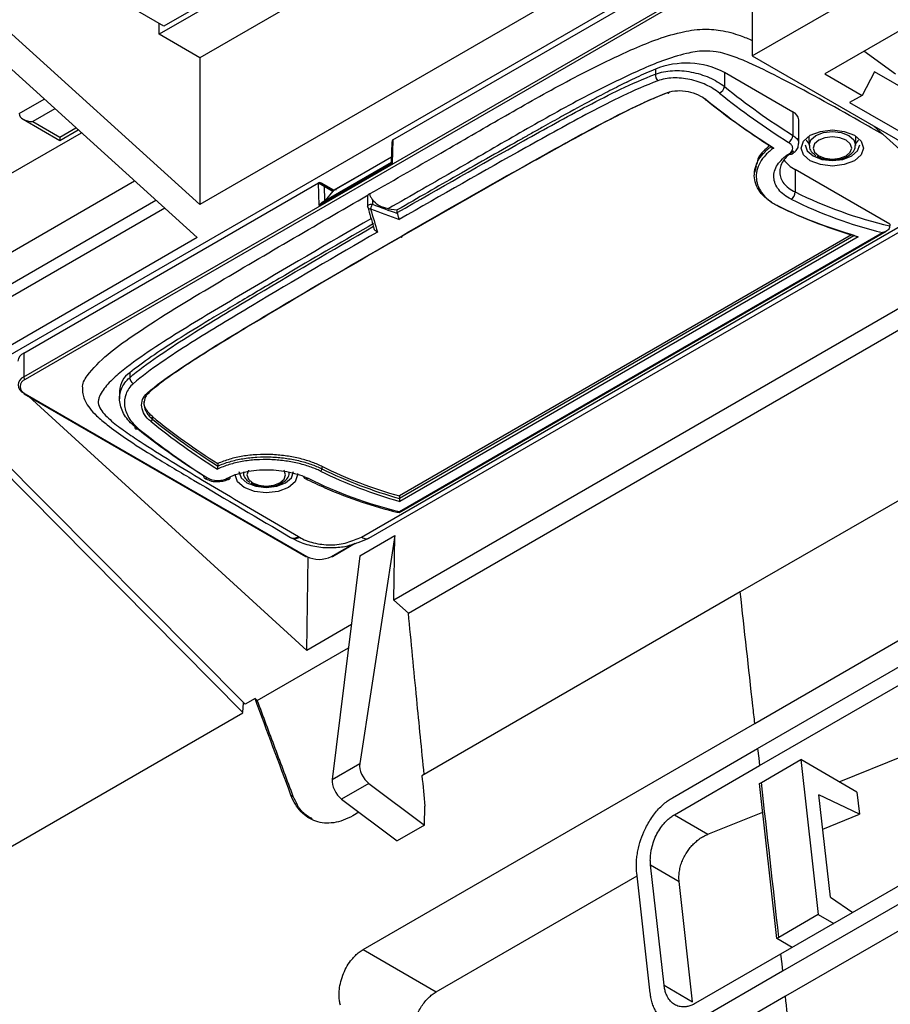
# Model space of a CAD drawing. Header units: millimetres. Extents: x 156922 to 157823, y 112322 to 113312.
# Tile 26 of 123: x 157634 to 157679, y 112435 to 112485. Entities that reach past the tile are written whole.
import ezdxf

# ---------------------------------------------------------------- set-up
doc = ezdxf.new("R2010")
doc.units = ezdxf.units.MM

msp = doc.modelspace()

# ---------------------------------------------------------------- linework, layer by layer
at = {"color": 7, "linetype": 'Continuous', "lineweight": 25}
for p, q in [((157683.521, 112508.786), (157641.526, 112484.542)), ((157683.335, 112508.954), (157641.773, 112484.961)), ((157685.145, 112507.315), (157643.612, 112483.338)), ((157671.908, 112483.43), (157692.414, 112495.268)), ((157694.005, 112493.125), (157675.62, 112482.511)), ((157668.973, 112490.471), (157643.612, 112475.83)), ((157641.773, 112484.961), (157635.25, 112488.726)), ((157633.049, 112467.635), (157668.758, 112488.25)), ((157643.612, 112475.83), (157630.387, 112487.802)), ((157653.505, 112479.136), (157668.602, 112487.851)), ((157671.908, 112487.814), (157671.908, 112483.43)), ((157634.59, 112466.992), (157668.602, 112486.626)), ((157668.673, 112486.504), (157634.661, 112466.869)), ((157631.246, 112485.203), (157643.479, 112474.128)), ((157641.526, 112484.542), (157641.526, 112485.104)), ((157643.612, 112483.338), (157641.526, 112484.542)), ((157643.612, 112483.338), (157643.612, 112475.83)), ((157671.908, 112483.43), (157685.272, 112475.715)), ((157679.244, 112482.5), (157677.622, 112483.667)), ((157666.944, 112482.756), (157666.944, 112482.496)), ((157670.486, 112482.592), (157673.99, 112480.569)), ((157670.486, 112482.592), (157670.486, 112481.862)), ((157675.62, 112482.511), (157677.529, 112481.409)), ((157678.166, 112482.618), (157677.529, 112481.409)), ((157681.489, 112480.699), (157678.166, 112482.618)), ((157677.529, 112481.409), (157676.893, 112481.042)), ((157634.354, 112480.477), (157635.644, 112481.222)), ((157676.893, 112481.042), (157681.489, 112478.388)), ((157636.194, 112480.723), (157635.061, 112480.069)), ((157673.99, 112480.569), (157673.99, 112479.364)), ((157616.538, 112479.807), (157645.936, 112450.232)), ((157634.561, 112480.189), (157636.44, 112479.104)), ((157635.061, 112480.069), (157636.44, 112479.273)), ((157674.283, 112478.943), (157674.283, 112480.161)), ((157678.117, 112479.845), (157684.96, 112473.7)), ((157629.054, 112474.601), (157637.543, 112479.502)), ((157636.44, 112479.273), (157637.268, 112479.751)), ((157636.44, 112479.104), (157637.382, 112479.648)), ((157674.809, 112479.298), (157674.818, 112478.869)), ((157677.197, 112478.869), (157677.206, 112479.298)), ((157645.821, 112449.804), (157616.809, 112479.118)), ((157636.44, 112479.273), (157636.44, 112479.104)), ((157653.445, 112479.013), (157653.415, 112477.977)), ((157653.505, 112479.136), (157653.47, 112477.941)), ((157677.197, 112478.869), (157677.196, 112478.847)), ((157653.47, 112477.941), (157649.722, 112475.778)), ((157653.415, 112477.977), (157649.86, 112475.925)), ((157653.423, 112478.252), (157650.474, 112476.55)), ((157653.423, 112478.248), (157650.474, 112476.546)), ((157672.104, 112477.781), (157672.013, 112477.46)), ((157672.011, 112477.46), (157672.011, 112477.339)), ((157678.943, 112474.819), (157674.099, 112477.615)), ((157674.099, 112477.615), (157674.099, 112476.468)), ((157631.776, 112472.136), (157640.266, 112477.037)), ((157634.59, 112468.216), (157649.687, 112476.931)), ((157649.722, 112475.778), (157649.687, 112476.931)), ((157649.692, 112476.934), (157650.395, 112476.529)), ((157650.474, 112476.55), (157649.837, 112476.918)), ((157650.448, 112476.503), (157649.974, 112476.777)), ((157649.974, 112476.777), (157649.998, 112476.005)), ((157650.047, 112476.032), (157650.448, 112476.503)), ((157650.462, 112476.557), (157650.607, 112476.598)), ((157631.494, 112470.352), (157641.359, 112476.047)), ((157651.898, 112458.798), (157681.565, 112475.925)), ((157652.203, 112476.042), (157652.203, 112475.726)), ((157652.266, 112458.74), (157681.966, 112475.885)), ((157652.449, 112476.078), (157652.449, 112475.839)), ((157641.819, 112475.631), (157631.953, 112469.936)), ((157653.266, 112475.609), (157653.724, 112475.547)), ((157653.724, 112475.408), (157653.724, 112475.547)), ((157678.943, 112474.819), (157678.943, 112474.729)), ((157653.82, 112460.052), (157678.768, 112474.454)), ((157653.83, 112460.099), (157678.578, 112474.386)), ((157676.99, 112474.27), (157653.83, 112460.9)), ((157643.479, 112474.128), (157631.953, 112467.474)), ((157653.83, 112460.795), (157677.112, 112474.235)), ((157677.324, 112474.176), (157653.848, 112460.624)), ((157680.012, 112470.843), (157653.554, 112455.569)), ((157672.037, 112449.255), (157709.504, 112470.884)), ((157654.295, 112454.898), (157679.86, 112469.656)), ((157634.59, 112468.216), (157634.59, 112466.992)), ((157640.019, 112467.212), (157640.019, 112466.952)), ((157639.502, 112466.287), (157639.502, 112465.873)), ((157634.611, 112466.129), (157649.036, 112457.802)), ((157634.661, 112466.134), (157649.086, 112457.807)), ((157649.091, 112452.993), (157634.85, 112465.991)), ((157641.183, 112464.961), (157641.183, 112464.836)), ((157644.526, 112462.556), (157644.526, 112462.434)), ((157644.526, 112462.43), (157644.526, 112462.43)), ((157649.862, 112462.418), (157649.862, 112462.295)), ((157680.397, 112461.241), (157671.29, 112455.983)), ((157653.83, 112460.9), (157653.83, 112460.795)), ((157672.18, 112447.968), (157693.275, 112460.146)), ((157672.278, 112447.095), (157693.373, 112459.273)), ((157648.26, 112458.78), (157648.318, 112458.746)), ((157648.665, 112458.816), (157648.712, 112458.788)), ((157653.601, 112458.874), (157651.801, 112447.2)), ((157651.812, 112457.842), (157653.601, 112458.874)), ((157653.554, 112455.569), (157653.601, 112458.874)), ((157650.359, 112457.807), (157651.451, 112458.437)), ((157650.409, 112457.802), (157651.575, 112458.475)), ((157649.091, 112452.993), (157649.163, 112457.767)), ((157651.812, 112457.842), (157650.391, 112446.385)), ((157671.29, 112455.983), (157654.987, 112446.572)), ((157709.571, 112456.047), (157673.6, 112435.282)), ((157654.295, 112454.898), (157653.554, 112455.569)), ((157651.374, 112454.311), (157649.091, 112452.993)), ((157646.556, 112450.43), (157651.227, 112453.127)), ((157645.821, 112449.804), (157645.856, 112450.313)), ((157646.44, 112450.523), (157645.936, 112450.232)), ((157646.556, 112450.43), (157646.44, 112450.523)), ((157625.541, 112438.097), (157645.82, 112449.803)), ((157694.454, 112449.616), (157673.359, 112437.438)), ((157651.976, 112437.674), (157672.037, 112449.255)), ((157694.551, 112448.743), (157673.456, 112436.565)), ((157667.82, 112445.451), (157672.18, 112447.968)), ((157676.351, 112446.267), (157679.651, 112447.588)), ((157650.391, 112446.385), (157651.801, 112447.2)), ((157667.917, 112444.578), (157672.278, 112447.095)), ((157672.374, 112446.234), (157674.398, 112447.403)), ((157674.398, 112447.403), (157675.286, 112439.467)), ((157677.268, 112445.735), (157674.398, 112447.403)), ((157652.269, 112446.177), (157650.875, 112445.373)), ((157652.269, 112446.177), (157655.124, 112444.047)), ((157672.276, 112446.178), (157672.374, 112446.234)), ((157673.165, 112438.243), (157672.276, 112446.178)), ((157648.279, 112445.586), (157648.399, 112445.517)), ((157677.393, 112444.611), (157675.323, 112445.605)), ((157675.909, 112440.365), (157675.323, 112445.605)), ((157677.268, 112445.735), (157677.393, 112444.611)), ((157650.875, 112445.373), (157653.718, 112443.235)), ((157655.124, 112444.047), (157655.138, 112445.011)), ((157651.759, 112444.708), (157651.446, 112444.527)), ((157667.917, 112444.578), (157669.636, 112443.579)), ((157669.636, 112443.579), (157672.442, 112444.702)), ((157675.521, 112443.83), (157677.393, 112444.611)), ((157655.124, 112444.047), (157653.718, 112443.235)), ((157667.389, 112435.851), (157666.698, 112442.015)), ((157666.698, 112442.015), (157668.162, 112441.164)), ((157666.681, 112435.443), (157665.991, 112441.607)), ((157655.712, 112435.503), (157666.009, 112441.448)), ((157668.852, 112435.001), (157668.162, 112441.164)), ((157675.909, 112440.365), (157677.064, 112439.577)), ((157675.286, 112439.467), (157673.263, 112438.299)), ((157675.286, 112439.467), (157676.077, 112439.008)), ((157673.263, 112438.299), (157673.165, 112438.243)), ((157673.956, 112437.783), (157673.165, 112438.243)), ((157651.976, 112437.674), (157655.712, 112435.503)), ((157673.359, 112437.438), (157668.998, 112434.921)), ((157673.456, 112436.565), (157669.096, 112434.048)), ((157667.389, 112435.851), (157668.852, 112435.001)), ((157673.6, 112435.282), (157655.035, 112424.565))]:
    msp.add_line(p, q, dxfattribs=at)
at = {"color": 7, "linetype": 'Continuous', "lineweight": 25, "flags": 128}
for points in [[(157667.57, 112481.554), (157667.583, 112481.541), (157667.596, 112481.532), (157667.609, 112481.528), (157667.621, 112481.529), (157667.631, 112481.535), (157667.638, 112481.545), (157667.643, 112481.559), (157667.645, 112481.569)], [(157669.583, 112481.167), (157669.569, 112481.16), (157669.557, 112481.156), (157669.546, 112481.156), (157669.537, 112481.159), (157669.53, 112481.165), (157669.526, 112481.173), (157669.525, 112481.185), (157669.526, 112481.198)], [(157674.876, 112478.064), (157674.529, 112478.363), (157674.407, 112478.717), (157674.529, 112479.07), (157674.876, 112479.37), (157675.395, 112479.57), (157676.007, 112479.641), (157676.62, 112479.57), (157677.139, 112479.37), (157677.486, 112479.07), (157677.607, 112478.717), (157677.486, 112478.363), (157677.139, 112478.064), (157676.62, 112477.864), (157676.007, 112477.793), (157675.395, 112477.864), (157674.876, 112478.064)], [(157674.818, 112478.869), (157674.818, 112478.877), (157674.908, 112479.14), (157675.166, 112479.363), (157675.552, 112479.512), (157676.007, 112479.564), (157676.463, 112479.512), (157676.848, 112479.363)], [(157675.308, 112478.313), (157675.629, 112478.189), (157676.007, 112478.146), (157676.386, 112478.189), (157676.707, 112478.313), (157676.922, 112478.498), (157676.997, 112478.717), (157676.922, 112478.936), (157676.707, 112479.121), (157676.386, 112479.245), (157676.007, 112479.288), (157675.629, 112479.245), (157675.308, 112479.121), (157675.093, 112478.936), (157675.018, 112478.717), (157675.093, 112478.498), (157675.308, 112478.313)], [(157676.848, 112479.363), (157677.106, 112479.14), (157677.197, 112478.877), (157677.197, 112478.869)], [(157674.607, 112478.88), (157674.714, 112478.571), (157675.017, 112478.309)], [(157674.816, 112478.945), (157674.714, 112479.061), (157674.673, 112479.125)], [(157675.017, 112478.309), (157675.472, 112478.134), (157676.007, 112478.072), (157676.543, 112478.134), (157676.997, 112478.309), (157677.301, 112478.571), (157677.407, 112478.88)], [(157677.342, 112479.125), (157677.301, 112479.061), (157677.198, 112478.945)], [(157673.986, 112478.437), (157673.981, 112478.432), (157673.957, 112478.412)], [(157652.203, 112475.726), (157652.204, 112475.729), (157652.211, 112475.758), (157652.231, 112475.785), (157652.262, 112475.808), (157652.302, 112475.826), (157652.349, 112475.837), (157652.399, 112475.842), (157652.449, 112475.839)], [(157653.885, 112474.176), (157653.901, 112474.164), (157653.917, 112474.156), (157653.933, 112474.153), (157653.946, 112474.155), (157653.958, 112474.161), (157653.967, 112474.172), (157653.972, 112474.186), (157653.974, 112474.203)], [(157640.919, 112466.168), (157640.937, 112466.158), (157640.955, 112466.152), (157640.972, 112466.15), (157640.988, 112466.153), (157641, 112466.161), (157641.01, 112466.172), (157641.016, 112466.186), (157641.017, 112466.203)], [(157640.476, 112464.344), (157640.435, 112464.324), (157640.397, 112464.314), (157640.365, 112464.313), (157640.338, 112464.321), (157640.317, 112464.339), (157640.305, 112464.365), (157640.301, 112464.398), (157640.305, 112464.438)], [(157645.616, 112462.144), (157645.723, 112461.835), (157646.026, 112461.572)], [(157646.026, 112461.572), (157646.48, 112461.397), (157647.016, 112461.336), (157647.552, 112461.397), (157648.006, 112461.572), (157648.309, 112461.835), (157648.416, 112462.144)], [(157646.112, 112462.213), (157646.102, 112462.199), (157646.027, 112461.981), (157646.102, 112461.762), (157646.316, 112461.577)], [(157646.316, 112461.577), (157646.637, 112461.453), (157647.016, 112461.409), (157647.395, 112461.453), (157647.716, 112461.577), (157647.93, 112461.762), (157648.005, 112461.981), (157647.93, 112462.199), (157647.908, 112462.228)], [(157645.885, 112461.327), (157645.538, 112461.627), (157645.416, 112461.981), (157645.417, 112462.011)], [(157648.611, 112462.056), (157648.616, 112461.981), (157648.494, 112461.627), (157648.147, 112461.327), (157647.628, 112461.127), (157647.016, 112461.057), (157646.404, 112461.127), (157645.885, 112461.327)], [(157672.18, 112447.968), (157672.235, 112447.479), (157672.278, 112447.095)], [(157673.359, 112437.438), (157673.413, 112436.949), (157673.456, 112436.565)]]:
    msp.add_lwpolyline(points, dxfattribs=at)
at = {"color": 7, "linetype": 'Continuous', "lineweight": 25}
for centre, radius, start, end in [((157668.534, 112478.776), 4.286, 62.9, 111.7733), ((157667.486, 112482.491), 0.542, 179.4402, 218.5578), ((157669.939, 112482.007), 0.567, 301.3109, 345.1537), ((157692.75, 112509.38), 35.397, 231.0255, 237.9947), ((157692.706, 112509.3), 35.73, 231.0255, 237.9947), ((157692.072, 112509.052), 35.836, 231.0119, 237.6012), ((157692.16, 112509.055), 35.881, 231.0078, 237.7285), ((157673.802, 112480.125), 0.482, 4.2314, 67.0887), ((157673.514, 112479.405), 0.477, 302.3274, 355.088), ((157673.886, 112478.555), 0.16, 235.2886, 296.5805), ((157674.929, 112479.168), 1.76, 216.6116, 241.863), ((157652.358, 112476.183), 0.187, 105.7191, 134.2766), ((157673.666, 112476.454), 0.433, 303.1775, 1.8369), ((157683.973, 112496.358), 22.206, 243.5988, 256.9075), ((157643.166, 112479.255), 9.892, 338.3057, 339.7953), ((157683.428, 112496.517), 23.137, 243.7533, 254.298), ((157683.941, 112496.344), 22.603, 243.6355, 256.2761), ((157652.403, 112475.726), 0.2, 180, 195.976), ((157652.335, 112475.738), 0.141, 208.0881, 279.0006), ((157683.513, 112496.481), 23.148, 243.7438, 254.4926), ((157634.798, 112467.758), 0.503, 114.3747, 174.3052), ((157640.697, 112466.226), 1.197, 124.5315, 177.0676), ((157634.745, 112466.583), 0.437, 110.7834, 249.2166), ((157634.8, 112466.502), 0.393, 110.7834, 249.2166), ((157634.744, 112466.999), 0.154, 182.6055, 237.3945), ((157640.431, 112466.995), 0.415, 186.0478, 236.9203), ((157634.64, 112466.17), 0.0503, 174.3796, 234.302), ((157634.632, 112466.175), 0.0503, 245.686, 305.6182), ((157641, 112464.884), 0.189, 301.3073, 345.1127), ((157663.676, 112492.612), 35.883, 231.0079, 237.725), ((157663.66, 112492.691), 35.696, 230.9724, 237.5864), ((157663.73, 112492.691), 35.837, 231.012, 237.5978), ((157662.569, 112491.958), 35.399, 231.0256, 237.9911), ((157662.95, 112492.123), 35.732, 231.0256, 237.9911), ((157649.718, 112462.29), 0.144, 303.1793, 1.8505), ((157660.037, 112482.929), 23.148, 243.7438, 254.4926), ((157660.027, 112483.049), 23, 243.7705, 254.3689), ((157660.094, 112483.046), 23.137, 243.7533, 254.298), ((157643.946, 112461.921), 0.141, 171.863, 233.5494), ((157643.923, 112461.935), 0.142, 244.4647, 307.9183), ((157645.075, 112461.906), 0.146, 230.9806, 289.5643), ((157645.055, 112461.883), 0.133, 300.9271, 358.0969), ((157649.091, 112461.931), 0.165, 178.1703, 239.2103), ((157649.066, 112461.934), 0.157, 247.7419, 304.5221), ((157659.192, 112482.057), 22.603, 243.6355, 256.2761), ((157653.942, 112460.796), 0.113, 180.3343, 191.6571), ((157648.432, 112459.14), 0.4, 244.6083, 305.7466), ((157649.057, 112457.848), 0.0503, 245.686, 305.6182), ((157649.722, 112459.035), 1.383, 242.6097, 297.3903), ((157650.388, 112457.848), 0.0503, 234.3818, 294.314)]:
    msp.add_arc(centre, radius, start, end, dxfattribs=at)
for centre, major_axis, ratio, start_param, end_param in [((157635.061, 112480.477), (0.707, 0), 0.577382, 3.141593, 4.712389), ((157653.642, 112478.888), (-0.138, 0.247), 0.567172, 0.025839, 0.759478), ((157653.647, 112479.054), (0.2, 0), 0.577287, 2.355585, 2.390492), ((157653.611, 112477.859), (0.197, -0.117), 0.01518, 3.150059, 3.918606), ((157649.828, 112476.85), (0.2, 0), 0.577287, 2.320679, 2.355585), ((157649.833, 112476.689), (-0.145, 0.243), 0.587321, 4.720766, 6.256656), ((157650.304, 112476.418), (0.169, 0.133), 0.16378, 5.598131, 6.155141), ((157649.864, 112475.696), (0.135, 0.243), 0.587321, 0.776322, 1.561802), ((157664.375, 112498.906), (35.999, -9.624), 0.688409, 4.56253, 4.599254), ((157655.019, 112493.505), (-5.642, 33.575), 0.194343, 2.09678, 2.133505), ((157655.214, 112493.531), (-5.732, 33.753), 0.196566, 2.097221, 2.139252), ((157664.329, 112498.794), (36.117, -9.812), 0.68935, 4.565653, 4.607683), ((157652.362, 112446.781), (-0.393, 0.697), 0.589785, 0.643966, 2.214762), ((157650.949, 112445.966), (-0.407, 0.689), 0.564894, 0.63193, 2.202726)]:
    msp.add_ellipse(centre, major_axis=major_axis, ratio=ratio, start_param=start_param, end_param=end_param, dxfattribs=at)
for points, knots in [([(157652.308, 112476.362), (157653.609, 112477.107), (157655.938, 112478.441), (157659.268, 112480.376), (157662.364, 112482.131), (157664.93, 112483.416), (157666.9, 112484.257), (157668.12, 112484.638), (157669.281, 112484.832), (157670.357, 112484.762), (157671.205, 112484.522), (157671.706, 112484.309), (157671.908, 112484.223)], [0, 0, 0, 0, 0.216036, 0.386629, 0.55719, 0.727422, 0.786634, 0.845573, 0.890381, 0.926635, 0.970468, 1, 1, 1, 1]), ([(157678.602, 112479.41), (157678.202, 112479.638), (157676.439, 112480.645), (157674.184, 112481.891), (157671.989, 112482.975), (157670.948, 112483.416), (157670.174, 112483.654), (157669.325, 112483.709), (157668.376, 112483.54), (157667.296, 112483.201), (157665.401, 112482.386), (157662.878, 112481.125), (157659.807, 112479.382), (157656.624, 112477.53), (157654.435, 112476.278), (157653.266, 112475.609)], [0, 0, 0, 0, 0.050527, 0.222089, 0.279684, 0.308961, 0.337936, 0.356903, 0.383807, 0.425199, 0.466798, 0.595205, 0.723862, 0.852544, 1, 1, 1, 1]), ([(157666.944, 112482.756), (157666.788, 112482.691), (157666.624, 112482.621), (157666.298, 112482.476), (157666.138, 112482.402), (157665.889, 112482.286), (157665.763, 112482.226), (157665.612, 112482.153), (157665.535, 112482.115), (157665.497, 112482.097), (157665.48, 112482.088), (157665.469, 112482.083), (157665.462, 112482.08), (157665.198, 112481.95), (157664.918, 112481.809), (157664.468, 112481.577), (157664.312, 112481.496), (157664.072, 112481.37), (157663.95, 112481.306), (157663.805, 112481.229), (157663.731, 112481.189), (157663.694, 112481.17), (157663.676, 112481.16), (157663.668, 112481.155), (157663.663, 112481.153), (157663.659, 112481.151), (157663.236, 112480.925), (157662.729, 112480.648), (157661.844, 112480.159), (157661.528, 112479.983), (157661.022, 112479.701), (157660.762, 112479.555), (157660.444, 112479.377), (157660.282, 112479.286), (157660.2, 112479.24), (157660.159, 112479.217), (157660.138, 112479.205), (157660.129, 112479.2), (157660.123, 112479.197), (157660.12, 112479.194), (157659.066, 112478.602), (157657.957, 112477.973), (157655.809, 112476.746), (157654.787, 112476.16), (157653.724, 112475.547)], [0.5138764, 0.5138764, 0.5138764, 0.5138764, 0.53125, 0.53125, 0.546875, 0.546875, 0.5546875, 0.5585937, 0.5605469, 0.5615234, 0.5620117, 0.5620117, 0.5625, 0.5625, 0.59375, 0.59375, 0.609375, 0.609375, 0.6171875, 0.6210937, 0.6230469, 0.6240234, 0.6245117, 0.6247559, 0.6247559, 0.625, 0.625, 0.6875, 0.6875, 0.71875, 0.71875, 0.734375, 0.7421875, 0.7460937, 0.7480469, 0.7490234, 0.7495117, 0.7497559, 0.7497559, 0.75, 0.75, 0.875, 0.875, 0.9801088, 0.9801088, 0.9801088, 0.9801088]), ([(157653.724, 112475.408), (157655.869, 112476.644), (157658.024, 112477.872), (157660.738, 112479.387), (157661.282, 112479.689), (157662.374, 112480.288), (157662.923, 112480.586), (157664.031, 112481.169), (157664.592, 112481.455), (157665.738, 112482.003), (157666.324, 112482.266), (157666.944, 112482.496)], [0, 0, 0, 0, 0.5, 0.5, 0.625, 0.625, 0.75, 0.75, 0.875, 0.875, 1, 1, 1, 1]), ([(157666.944, 112482.496), (157667.211, 112482.597), (157667.505, 112482.655), (157667.975, 112482.683), (157668.134, 112482.682), (157668.453, 112482.66), (157668.616, 112482.639), (157668.937, 112482.578), (157669.095, 112482.539), (157669.404, 112482.444), (157669.557, 112482.387), (157669.847, 112482.26), (157669.985, 112482.19), (157670.247, 112482.035), (157670.372, 112481.951), (157670.486, 112481.862)], [0, 0, 0, 0, 0.25, 0.25, 0.375, 0.375, 0.5, 0.5, 0.625, 0.625, 0.75, 0.75, 0.875, 0.875, 1, 1, 1, 1]), ([(157667.062, 112482.153), (157666.441, 112481.923), (157665.855, 112481.661), (157664.707, 112481.113), (157664.146, 112480.826), (157663.036, 112480.242), (157662.487, 112479.944), (157661.393, 112479.344), (157660.849, 112479.042), (157658.132, 112477.525), (157655.975, 112476.296), (157653.828, 112475.058)], [0, 0, 0, 0, 0.125, 0.125, 0.25, 0.25, 0.375, 0.375, 0.5, 0.5, 1, 1, 1, 1]), ([(157670.233, 112481.523), (157670.028, 112481.688), (157669.792, 112481.833), (157669.403, 112482.013), (157669.267, 112482.067), (157668.991, 112482.158), (157668.85, 112482.197), (157668.563, 112482.257), (157668.417, 112482.279), (157668.131, 112482.305), (157667.989, 112482.308), (157667.566, 112482.291), (157667.302, 112482.241), (157667.062, 112482.153)], [0, 0, 0, 0, 0.25, 0.25, 0.375, 0.375, 0.5, 0.5, 0.625, 0.625, 0.75, 0.75, 1, 1, 1, 1]), ([(157653.885, 112474.176), (157656.108, 112475.46), (157658.34, 112476.735), (157661.715, 112478.624), (157662.842, 112479.252), (157664.562, 112480.166), (157665.141, 112480.465), (157666.325, 112481.038), (157666.928, 112481.314), (157667.57, 112481.554)], [0, 0, 0, 0, 0.5, 0.5, 0.75, 0.75, 0.875, 0.875, 1, 1, 1, 1]), ([(157667.646, 112481.576), (157667.487, 112481.517), (157667.328, 112481.454), (157667.016, 112481.326), (157666.862, 112481.26), (157666.405, 112481.058), (157666.106, 112480.917), (157665.219, 112480.488), (157664.641, 112480.189), (157662.923, 112479.275), (157661.797, 112478.648), (157658.425, 112476.76), (157656.195, 112475.486), (157653.974, 112474.203)], [0, 0, 0, 0, 0.03125, 0.03125, 0.0625, 0.0625, 0.125, 0.125, 0.25, 0.25, 0.5, 0.5, 1, 1, 1, 1]), ([(157667.57, 112481.554), (157667.722, 112481.611), (157667.89, 112481.643), (157668.248, 112481.661), (157668.433, 112481.645), (157668.979, 112481.535), (157669.323, 112481.376), (157669.583, 112481.167)], [0, 0, 0, 0, 0.25, 0.25, 0.5, 0.5, 1, 1, 1, 1]), ([(157669.526, 112481.198), (157669.526, 112481.198), (157669.497, 112481.222), (157669.467, 112481.244), (157669.436, 112481.267)], [0, 0, 0, 0, 0.000482, 1, 1, 1, 1]), ([(157673.99, 112479.364), (157674.06, 112479.311), (157674.2, 112479.206), (157674.288, 112479.052), (157674.274, 112478.965), (157674.27, 112478.943)], [0, 0, 0, 0, 0.429363, 0.858799, 1, 1, 1, 1]), ([(157673.196, 112475.766), (157673.111, 112475.808), (157673.027, 112475.853), (157672.872, 112475.948), (157672.799, 112475.998), (157672.592, 112476.154), (157672.471, 112476.269), (157672.269, 112476.514), (157672.19, 112476.642), (157672.072, 112476.909), (157672.034, 112477.049), (157672.003, 112477.331), (157672.01, 112477.473), (157672.068, 112477.756), (157672.119, 112477.899), (157672.264, 112478.172), (157672.357, 112478.304), (157672.527, 112478.494), (157672.589, 112478.556), (157672.723, 112478.677), (157672.796, 112478.736), (157672.871, 112478.791)], [0, 0, 0, 0, 0.0625, 0.0625, 0.125, 0.125, 0.25, 0.25, 0.375, 0.375, 0.5, 0.5, 0.625, 0.625, 0.75, 0.75, 0.875, 0.875, 0.9375, 0.9375, 1, 1, 1, 1]), ([(157672.803, 112478.844), (157672.569, 112478.647), (157672.222, 112478.355), (157672.156, 112478.006), (157672.135, 112477.892)], [0, 0, 0, 0, 0.67443, 1, 1, 1, 1]), ([(157672.871, 112478.791), (157672.872, 112478.784), (157672.874, 112478.776), (157672.877, 112478.769), (157672.881, 112478.763), (157672.886, 112478.756), (157672.892, 112478.751), (157672.9, 112478.743), (157672.91, 112478.737), (157672.921, 112478.732), (157672.936, 112478.725), (157672.952, 112478.721), (157672.969, 112478.718), (157672.979, 112478.717), (157672.989, 112478.716), (157673, 112478.716), (157673, 112478.716), (157673.001, 112478.716), (157673.002, 112478.716)], [0, 0, 0, 0, 0.0000281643, 0.0000281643, 0.0000281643, 0.0000560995, 0.0000560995, 0.0000560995, 0.0000951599, 0.0000951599, 0.0000951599, 0.0001465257, 0.0001465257, 0.0001465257, 0.0001774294, 0.0001774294, 0.0001774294, 0.0001794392, 0.0001794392, 0.0001794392, 0.0001794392]), ([(157673.795, 112478.424), (157673.917, 112478.501), (157673.983, 112478.605), (157673.975, 112478.764), (157673.955, 112478.817), (157673.884, 112478.916), (157673.833, 112478.962), (157673.769, 112479.001)], [0, 0, 0, 0, 0.5, 0.5, 0.75, 0.75, 1, 1, 1, 1]), ([(157673.953, 112478.417), (157674.024, 112478.468), (157674.165, 112478.569), (157674.274, 112478.767), (157674.272, 112478.897), (157674.271, 112478.943)], [0, 0, 0, 0, 0.395184, 0.782127, 1, 1, 1, 1]), ([(157674.833, 112478.87), (157674.833, 112478.821), (157674.83, 112478.684), (157674.949, 112478.491), (157675.096, 112478.387), (157675.162, 112478.339)], [0, 0, 0, 0, 0.231348, 0.649149, 1, 1, 1, 1]), ([(157676.192, 112478.128), (157676.231, 112478.129), (157676.421, 112478.133), (157676.74, 112478.247), (157677.034, 112478.452), (157677.184, 112478.675), (157677.181, 112478.806), (157677.18, 112478.843)], [0, 0, 0, 0, 0.075377, 0.365613, 0.666548, 0.906405, 1, 1, 1, 1]), ([(157673.002, 112478.716), (157672.926, 112478.661), (157672.852, 112478.605), (157672.715, 112478.487), (157672.651, 112478.426), (157672.476, 112478.24), (157672.381, 112478.11), (157672.23, 112477.84), (157672.176, 112477.699), (157672.112, 112477.419), (157672.103, 112477.279), (157672.128, 112476.999), (157672.164, 112476.86), (157672.277, 112476.595), (157672.354, 112476.467), (157672.551, 112476.224), (157672.671, 112476.11), (157672.946, 112475.9), (157673.101, 112475.806), (157673.272, 112475.722)], [0, 0, 0, 0, 0.0625, 0.0625, 0.125, 0.125, 0.25, 0.25, 0.375, 0.375, 0.5, 0.5, 0.625, 0.625, 0.75, 0.75, 0.875, 0.875, 1, 1, 1, 1]), ([(157673.903, 112476.092), (157673.63, 112476.225), (157673.411, 112476.394), (157673.184, 112476.679), (157673.124, 112476.781), (157673.041, 112476.991), (157673.017, 112477.098), (157673.007, 112477.316), (157673.02, 112477.428), (157673.082, 112477.646), (157673.131, 112477.753), (157673.265, 112477.962), (157673.35, 112478.063), (157673.549, 112478.252), (157673.664, 112478.341), (157673.795, 112478.424)], [0, 0, 0, 0, 0.25, 0.25, 0.375, 0.375, 0.5, 0.5, 0.625, 0.625, 0.75, 0.75, 0.875, 0.875, 1, 1, 1, 1]), ([(157674.019, 112478.549), (157673.902, 112478.476), (157673.799, 112478.396), (157673.62, 112478.227), (157673.543, 112478.136), (157673.421, 112477.949), (157673.377, 112477.853), (157673.319, 112477.658), (157673.306, 112477.558), (157673.313, 112477.363), (157673.333, 112477.267), (157673.405, 112477.08), (157673.458, 112476.989), (157673.659, 112476.735), (157673.855, 112476.585), (157674.099, 112476.468)], [0, 0, 0, 0, 0.125, 0.125, 0.25, 0.25, 0.375, 0.375, 0.5, 0.5, 0.625, 0.625, 0.75, 0.75, 1, 1, 1, 1]), ([(157675.208, 112478.303), (157675.28, 112478.267), (157675.472, 112478.173), (157675.821, 112478.098), (157676.081, 112478.119), (157676.192, 112478.128)], [0, 0, 0, 0, 0.260493, 0.685236, 1, 1, 1, 1]), ([(157637.626, 112466.378), (157637.621, 112466.399), (157637.562, 112466.626), (157637.963, 112467.266), (157638.818, 112468.142), (157640.934, 112469.659), (157645.413, 112472.36), (157649.509, 112474.738), (157652.228, 112476.316)], [0, 0, 0, 0, 0.004649, 0.052137, 0.147407, 0.23642, 0.493241, 1, 1, 1, 1]), ([(157652.212, 112476.042), (157652.213, 112476.1), (157652.215, 112476.197), (157652.224, 112476.283), (157652.228, 112476.316)], [0, 0, 0, 0, 0.604055, 1, 1, 1, 1]), ([(157652.308, 112476.362), (157652.308, 112476.308), (157652.332, 112476.265), (157652.385, 112476.175), (157652.416, 112476.129), (157652.449, 112476.078)], [0, 0, 0, 0, 0.5, 0.5, 1, 1, 1, 1]), ([(157653.266, 112475.609), (157653.185, 112475.62), (157653.105, 112475.638), (157652.95, 112475.689), (157652.873, 112475.723), (157652.658, 112475.842), (157652.532, 112475.95), (157652.449, 112476.078)], [0, 0, 0, 0, 0.25, 0.25, 0.5, 0.5, 1, 1, 1, 1]), ([(157653.728, 112475.369), (157653.738, 112475.321), (157653.751, 112475.263), (157653.784, 112475.152), (157653.805, 112475.1), (157653.828, 112475.058)], [0, 0, 0, 0, 0.5, 0.5, 1, 1, 1, 1]), ([(157652.401, 112475.11), (157650.185, 112473.829), (157647.978, 112472.543), (157644.696, 112470.599), (157643.604, 112469.949), (157642.005, 112468.954), (157641.479, 112468.618), (157640.46, 112467.93), (157639.965, 112467.578), (157639.297, 112467.019), (157639.088, 112466.828), (157638.814, 112466.529), (157638.73, 112466.427), (157638.582, 112466.216), (157638.519, 112466.108), (157638.451, 112465.943), (157638.433, 112465.887), (157638.41, 112465.774), (157638.405, 112465.717), (157638.419, 112465.547), (157638.465, 112465.436), (157638.602, 112465.223), (157638.689, 112465.122), (157638.881, 112464.926), (157638.986, 112464.831), (157639.317, 112464.551), (157639.557, 112464.373), (157640.049, 112464.023), (157640.303, 112463.853), (157641.075, 112463.346), (157641.605, 112463.016), (157643.209, 112462.033), (157644.298, 112461.388), (157646.479, 112460.1), (157647.572, 112459.458), (157648.665, 112458.816)], [0, 0, 0, 0, 0.25, 0.25, 0.375, 0.375, 0.4375, 0.4375, 0.5, 0.5, 0.53125, 0.53125, 0.546875, 0.546875, 0.5625, 0.5625, 0.570312, 0.570312, 0.578125, 0.578125, 0.59375, 0.59375, 0.609375, 0.609375, 0.625, 0.625, 0.65625, 0.65625, 0.6875, 0.6875, 0.75, 0.75, 0.875, 0.875, 1, 1, 1, 1]), ([(157652.509, 112474.846), (157651.045, 112473.999), (157649.597, 112473.157), (157647.475, 112471.912), (157646.736, 112471.477), (157645.35, 112470.655), (157644.705, 112470.271), (157642.919, 112469.192), (157641.927, 112468.571), (157640.703, 112467.735), (157640.329, 112467.461), (157640.019, 112467.212)], [0.015146, 0.015146, 0.015146, 0.015146, 0.125, 0.125, 0.1875, 0.1875, 0.25, 0.25, 0.375, 0.375, 0.4441981, 0.4441981, 0.4441981, 0.4441981]), ([(157640.019, 112466.952), (157640.462, 112467.335), (157640.944, 112467.689), (157641.937, 112468.376), (157642.448, 112468.709), (157643.998, 112469.689), (157645.055, 112470.323), (157648.231, 112472.219), (157650.365, 112473.467), (157652.509, 112474.707)], [0, 0, 0, 0, 0.125, 0.125, 0.25, 0.25, 0.5, 0.5, 1, 1, 1, 1]), ([(157652.708, 112474.412), (157650.562, 112473.171), (157648.425, 112471.922), (157645.246, 112470.024), (157644.189, 112469.39), (157642.636, 112468.408), (157642.124, 112468.075), (157641.131, 112467.387), (157640.648, 112467.032), (157640.205, 112466.648)], [0, 0, 0, 0, 0.5, 0.5, 0.75, 0.75, 0.875, 0.875, 1, 1, 1, 1]), ([(157652.51, 112474.666), (157652.513, 112474.613), (157652.537, 112474.562), (157652.61, 112474.474), (157652.658, 112474.438), (157652.708, 112474.412)], [0, 0, 0, 0, 0.5, 0.5, 1, 1, 1, 1]), ([(157678.934, 112474.651), (157678.918, 112474.577), (157678.864, 112474.517), (157678.734, 112474.429), (157678.657, 112474.4), (157678.578, 112474.386)], [0, 0, 0, 0, 0.5, 0.5, 1, 1, 1, 1]), ([(157640.919, 112466.168), (157641.378, 112466.563), (157641.881, 112466.926), (157642.913, 112467.633), (157643.444, 112467.974), (157645.056, 112468.985), (157646.152, 112469.64), (157649.447, 112471.601), (157651.661, 112472.893), (157653.885, 112474.176)], [0, 0, 0, 0, 0.125, 0.125, 0.25, 0.25, 0.5, 0.5, 1, 1, 1, 1]), ([(157653.974, 112474.203), (157651.752, 112472.921), (157649.54, 112471.631), (157646.248, 112469.672), (157645.152, 112469.017), (157643.541, 112468.007), (157643.01, 112467.666), (157642.237, 112467.137), (157641.982, 112466.959), (157641.487, 112466.59), (157641.246, 112466.4), (157641.017, 112466.203)], [0, 0, 0, 0, 0.5, 0.5, 0.75, 0.75, 0.875, 0.875, 0.9375, 0.9375, 1, 1, 1, 1]), ([(157640.305, 112464.438), (157640.075, 112464.617), (157639.892, 112464.817), (157639.62, 112465.256), (157639.538, 112465.483), (157639.484, 112465.946), (157639.514, 112466.171), (157639.687, 112466.597), (157639.826, 112466.787), (157640.019, 112466.952)], [0, 0, 0, 0, 0.25, 0.25, 0.5, 0.5, 0.75, 0.75, 1, 1, 1, 1]), ([(157637.614, 112466.385), (157637.612, 112466.374), (157637.575, 112466.174), (157637.709, 112465.79), (157637.974, 112465.359), (157638.366, 112464.949), (157638.972, 112464.454), (157639.95, 112463.739), (157641.452, 112462.803), (157644.278, 112461.124), (157646.603, 112459.756), (157648.261, 112458.78)], [0, 0, 0, 0, 0.0024275, 0.0440606, 0.0777808, 0.1173551, 0.1733644, 0.2633449, 0.3980355, 0.5708276, 1, 1, 1, 1]), ([(157640.205, 112466.648), (157640.032, 112466.498), (157639.909, 112466.325), (157639.757, 112465.935), (157639.733, 112465.728), (157639.785, 112465.304), (157639.861, 112465.096), (157640.106, 112464.693), (157640.27, 112464.509), (157640.476, 112464.344)], [0, 0, 0, 0, 0.25, 0.25, 0.5, 0.5, 0.75, 0.75, 1, 1, 1, 1]), ([(157641.017, 112466.203), (157640.967, 112466.16), (157640.922, 112466.111), (157640.849, 112466.009), (157640.82, 112465.954), (157640.753, 112465.781), (157640.739, 112465.659), (157640.772, 112465.408), (157640.818, 112465.285), (157640.928, 112465.105), (157640.97, 112465.048), (157641.068, 112464.938), (157641.123, 112464.885), (157641.183, 112464.836)], [0, 0, 0, 0, 0.125, 0.125, 0.25, 0.25, 0.5, 0.5, 0.75, 0.75, 0.875, 0.875, 1, 1, 1, 1]), ([(157641.098, 112464.723), (157640.968, 112464.827), (157640.864, 112464.943), (157640.707, 112465.196), (157640.658, 112465.325), (157640.622, 112465.591), (157640.636, 112465.72), (157640.732, 112465.965), (157640.809, 112466.073), (157640.919, 112466.168)], [0, 0, 0, 0, 0.25, 0.25, 0.5, 0.5, 0.75, 0.75, 1, 1, 1, 1]), ([(157641.183, 112464.961), (157641.077, 112465.065), (157640.866, 112465.274), (157640.737, 112465.562), (157640.761, 112465.713), (157640.766, 112465.744)], [0, 0, 0, 0, 0.4419, 0.883868, 1, 1, 1, 1]), ([(157649.796, 112462.17), (157649.624, 112462.253), (157649.439, 112462.329), (157649.044, 112462.466), (157648.832, 112462.526), (157648.389, 112462.628), (157648.161, 112462.669), (157647.693, 112462.731), (157647.451, 112462.751), (157646.968, 112462.767), (157646.727, 112462.764), (157646.249, 112462.732), (157646.009, 112462.704), (157645.551, 112462.623), (157645.331, 112462.57), (157645.013, 112462.472), (157644.909, 112462.436), (157644.707, 112462.359), (157644.611, 112462.316), (157644.515, 112462.273)], [0, 0, 0, 0, 0.125, 0.125, 0.25, 0.25, 0.375, 0.375, 0.5, 0.5, 0.625, 0.625, 0.75, 0.75, 0.875, 0.875, 0.9375, 0.9375, 1, 1, 1, 1]), ([(157649.862, 112462.418), (157649.688, 112462.502), (157649.502, 112462.579), (157649.104, 112462.717), (157648.891, 112462.778), (157648.445, 112462.882), (157648.215, 112462.924), (157647.745, 112462.988), (157647.501, 112463.01), (157647.013, 112463.029), (157646.771, 112463.027), (157646.288, 112462.999), (157646.046, 112462.973), (157645.581, 112462.896), (157645.357, 112462.845), (157644.927, 112462.719), (157644.719, 112462.643), (157644.526, 112462.556)], [0, 0, 0, 0, 0.125, 0.125, 0.25, 0.25, 0.375, 0.375, 0.5, 0.5, 0.625, 0.625, 0.75, 0.75, 0.875, 0.875, 1, 1, 1, 1]), ([(157644.526, 112462.43), (157644.719, 112462.517), (157644.927, 112462.593), (157645.357, 112462.719), (157645.581, 112462.77), (157646.046, 112462.848), (157646.288, 112462.875), (157646.771, 112462.904), (157647.013, 112462.906), (157647.501, 112462.887), (157647.744, 112462.866), (157648.215, 112462.803), (157648.444, 112462.761), (157648.891, 112462.657), (157649.104, 112462.595), (157649.502, 112462.457), (157649.688, 112462.38), (157649.862, 112462.295)], [0, 0, 0, 0, 0.125, 0.125, 0.25, 0.25, 0.375, 0.375, 0.5, 0.5, 0.625, 0.625, 0.75, 0.75, 0.875, 0.875, 1, 1, 1, 1]), ([(157644.526, 112462.43), (157644.526, 112462.422), (157644.525, 112462.413), (157644.525, 112462.404), (157644.524, 112462.395), (157644.524, 112462.385), (157644.523, 112462.376), (157644.522, 112462.363), (157644.521, 112462.35), (157644.521, 112462.338), (157644.519, 112462.323), (157644.518, 112462.308), (157644.517, 112462.295), (157644.517, 112462.288), (157644.516, 112462.281), (157644.515, 112462.274), (157644.515, 112462.274), (157644.515, 112462.274), (157644.515, 112462.273)], [0, 0, 0, 0, 0.000028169, 0.000028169, 0.000028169, 0.0000561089, 0.0000561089, 0.0000561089, 0.0000951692, 0.0000951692, 0.0000951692, 0.0001465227, 0.0001465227, 0.0001465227, 0.0001773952, 0.0001773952, 0.0001773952, 0.0001794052, 0.0001794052, 0.0001794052, 0.0001794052]), ([(157644.983, 112461.793), (157645.269, 112461.944), (157645.604, 112462.06), (157646.142, 112462.173), (157646.33, 112462.202), (157646.71, 112462.237), (157646.9, 112462.245), (157647.283, 112462.242), (157647.477, 112462.23), (157647.851, 112462.189), (157648.032, 112462.159), (157648.385, 112462.083), (157648.555, 112462.037), (157648.871, 112461.931), (157649.018, 112461.872), (157649.155, 112461.805)], [0, 0, 0, 0, 0.25, 0.25, 0.375, 0.375, 0.5, 0.5, 0.625, 0.625, 0.75, 0.75, 0.875, 0.875, 1, 1, 1, 1]), ([(157643.865, 112461.814), (157643.946, 112461.77), (157644.129, 112461.672), (157644.39, 112461.62), (157644.541, 112461.638), (157644.568, 112461.642)], [0, 0, 0, 0, 0.395553, 0.892257, 1, 1, 1, 1]), ([(157644.01, 112461.824), (157644.138, 112461.744), (157644.313, 112461.697), (157644.581, 112461.689), (157644.671, 112461.696), (157644.839, 112461.731), (157644.916, 112461.758), (157644.983, 112461.793)], [0, 0, 0, 0, 0.5, 0.5, 0.75, 0.75, 1, 1, 1, 1]), ([(157644.568, 112461.642), (157644.67, 112461.646), (157644.872, 112461.653), (157645.038, 112461.736), (157645.12, 112461.778)], [0, 0, 0, 0, 0.501681, 1, 1, 1, 1]), ([(157645.842, 112462.133), (157645.841, 112462.084), (157645.839, 112461.947), (157645.958, 112461.755), (157646.104, 112461.651), (157646.171, 112461.603)], [0, 0, 0, 0, 0.231348, 0.649149, 1, 1, 1, 1]), ([(157647.2, 112461.392), (157647.24, 112461.393), (157647.43, 112461.397), (157647.748, 112461.511), (157648.042, 112461.716), (157648.193, 112461.939), (157648.19, 112462.07), (157648.189, 112462.106)], [0, 0, 0, 0, 0.075377, 0.365613, 0.666548, 0.906405, 1, 1, 1, 1]), ([(157649.007, 112461.789), (157649.344, 112461.63), (157650.323, 112461.167), (157651.896, 112460.568), (157653.154, 112460.202), (157653.777, 112460.059), (157653.814, 112460.051)], [0, 0, 0, 0, 0.20777, 0.602497, 0.976155, 1, 1, 1, 1]), ([(157646.216, 112461.567), (157646.289, 112461.531), (157646.48, 112461.436), (157646.829, 112461.361), (157647.09, 112461.383), (157647.2, 112461.392)], [0, 0, 0, 0, 0.260493, 0.685236, 1, 1, 1, 1]), ([(157653.832, 112460.773), (157653.834, 112460.765), (157653.835, 112460.756), (157653.837, 112460.748), (157653.838, 112460.739), (157653.839, 112460.73), (157653.841, 112460.721), (157653.842, 112460.709), (157653.844, 112460.698), (157653.845, 112460.687), (157653.846, 112460.673), (157653.847, 112460.66), (157653.847, 112460.649), (157653.848, 112460.64), (157653.848, 112460.631), (157653.848, 112460.625), (157653.848, 112460.625), (157653.848, 112460.624), (157653.848, 112460.624)], [0, 0, 0, 0, 0.0000266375, 0.0000266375, 0.0000266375, 0.0000530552, 0.0000530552, 0.0000530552, 0.0000904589, 0.0000904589, 0.0000904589, 0.0001424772, 0.0001424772, 0.0001424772, 0.0001883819, 0.0001883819, 0.0001883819, 0.000190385, 0.000190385, 0.000190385, 0.000190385]), ([(157653.83, 112460.099), (157653.83, 112460.099), (157653.829, 112460.087), (157653.827, 112460.058), (157653.819, 112460.055), (157653.815, 112460.053)], [0, 0, 0, 0, 0.014323, 0.372186, 1, 1, 1, 1]), ([(157648.337, 112458.739), (157648.486, 112458.661), (157648.859, 112458.466), (157649.586, 112458.284), (157650.385, 112458.231), (157651.118, 112458.311), (157651.718, 112458.511), (157652.069, 112458.657), (157652.238, 112458.727)], [0, 0, 0, 0, 0.135877, 0.340834, 0.531157, 0.697936, 0.854401, 1, 1, 1, 1]), ([(157648.341, 112458.746), (157648.365, 112458.732), (157648.434, 112458.693), (157648.563, 112458.716), (157648.666, 112458.761), (157648.707, 112458.785), (157648.712, 112458.788)], [0, 0, 0, 0, 0.249314, 0.7017, 0.958947, 1, 1, 1, 1]), ([(157648.712, 112458.788), (157648.822, 112458.73), (157648.932, 112458.671), (157649.172, 112458.573), (157649.302, 112458.533), (157649.575, 112458.467), (157649.718, 112458.441), (157650.006, 112458.408), (157650.153, 112458.4), (157650.451, 112458.399), (157650.599, 112458.406), (157650.889, 112458.447), (157651.024, 112458.48), (157651.416, 112458.598), (157651.658, 112458.699), (157651.898, 112458.798)], [0, 0, 0, 0, 0.125, 0.125, 0.25, 0.25, 0.375, 0.375, 0.5, 0.5, 0.625, 0.625, 0.75, 0.75, 1, 1, 1, 1]), ([(157651.898, 112458.798), (157651.901, 112458.796), (157651.94, 112458.77), (157652.036, 112458.721), (157652.165, 112458.693), (157652.234, 112458.733), (157652.261, 112458.749)], [0, 0, 0, 0, 0.022386, 0.286609, 0.715448, 1, 1, 1, 1]), ([(157672.037, 112449.255), (157672.004, 112449.549), (157671.754, 112451.792), (157671.505, 112454.035), (157671.29, 112455.983)], [0.62082305, 0.62082305, 0.62082305, 0.62082305, 0.63103292, 0.69870925, 0.69870925, 0.69870925, 0.69870925]), ([(157655.101, 112446.638), (157654.974, 112447.926), (157654.702, 112450.681), (157654.436, 112453.433), (157654.295, 112454.898)], [0, 0, 0, 0, 0.467776, 1, 1, 1, 1]), ([(157648.399, 112445.517), (157648.091, 112446.336), (157647.783, 112447.156), (157647.476, 112447.974), (157647.169, 112448.793), (157646.862, 112449.612), (157646.556, 112450.43)], [0, 0, 0, 0, 0.003361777, 0.003361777, 0.003361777, 0.00672356, 0.00672356, 0.00672356, 0.00672356]), ([(157651.446, 112444.527), (157651.118, 112444.338), (157650.791, 112444.219), (157650.143, 112444.122), (157649.837, 112444.146), (157649.266, 112444.338), (157649.013, 112444.502), (157648.688, 112444.846), (157648.59, 112444.976), (157648.417, 112445.261), (157648.343, 112445.417), (157648.279, 112445.586)], [0, 0, 0, 0, 0.25, 0.25, 0.5, 0.5, 0.75, 0.75, 0.875, 0.875, 1, 1, 1, 1]), ([(157649.373, 112444.366), (157649.197, 112444.463), (157648.772, 112444.697), (157648.537, 112445.214), (157648.399, 112445.517)], [0, 0, 0, 0, 0.41359, 1, 1, 1, 1]), ([(157665.991, 112441.607), (157665.987, 112441.65), (157665.978, 112441.738), (157665.971, 112441.874), (157665.97, 112442.014), (157665.976, 112442.201), (157665.996, 112442.439), (157666.057, 112442.824), (157666.183, 112443.297), (157666.376, 112443.771), (157666.571, 112444.142), (157666.753, 112444.431), (157666.95, 112444.695), (157667.159, 112444.931), (157667.376, 112445.138), (157667.596, 112445.315), (157667.746, 112445.406), (157667.82, 112445.451)], [0, 0, 0, 0, 0.0318932, 0.0640988, 0.0965563, 0.1292024, 0.192561, 0.2568093, 0.3854766, 0.5044526, 0.5790167, 0.6523187, 0.7244804, 0.7956328, 0.8655648, 0.9338175, 1, 1, 1, 1]), ([(157666.698, 112442.015), (157666.694, 112442.055), (157666.687, 112442.134), (157666.684, 112442.257), (157666.687, 112442.382), (157666.696, 112442.51), (157666.712, 112442.639), (157666.749, 112442.852), (157666.826, 112443.148), (157666.974, 112443.512), (157667.163, 112443.847), (157667.363, 112444.111), (157667.556, 112444.312), (157667.733, 112444.462), (157667.855, 112444.539), (157667.917, 112444.578)], [0, 0, 0, 0, 0.043436, 0.086536, 0.129494, 0.172505, 0.215766, 0.259467, 0.384478, 0.508552, 0.63009, 0.751525, 0.834237, 0.916581, 1, 1, 1, 1]), ([(157668.162, 112441.164), (157668.158, 112441.207), (157668.15, 112441.293), (157668.15, 112441.426), (157668.158, 112441.559), (157668.175, 112441.693), (157668.2, 112441.828), (157668.234, 112441.962), (157668.275, 112442.094), (157668.324, 112442.225), (157668.381, 112442.353), (157668.444, 112442.477), (157668.531, 112442.629), (157668.651, 112442.805), (157668.811, 112442.999), (157668.992, 112443.178), (157669.192, 112443.338), (157669.408, 112443.478), (157669.559, 112443.545), (157669.636, 112443.579)], [0, 0, 0, 0, 0.0469, 0.093482, 0.139757, 0.185734, 0.231424, 0.276837, 0.321985, 0.366877, 0.411527, 0.455943, 0.50014, 0.577891, 0.657792, 0.739901, 0.824273, 0.910957, 1, 1, 1, 1]), ([(157650.812, 112434.82), (157650.803, 112434.855), (157650.785, 112434.924), (157650.766, 112435.033), (157650.752, 112435.145), (157650.744, 112435.259), (157650.742, 112435.377), (157650.747, 112435.498), (157650.765, 112435.719), (157650.822, 112436.043), (157650.962, 112436.456), (157651.154, 112436.84), (157651.367, 112437.144), (157651.577, 112437.374), (157651.771, 112437.545), (157651.908, 112437.631), (157651.976, 112437.674)], [0, 0, 0, 0, 0.03755, 0.074733, 0.111701, 0.148611, 0.185617, 0.222875, 0.260536, 0.386303, 0.510644, 0.631528, 0.752267, 0.834679, 0.916669, 1, 1, 1, 1]), ([(157654.548, 112432.65), (157654.538, 112432.689), (157654.519, 112432.765), (157654.499, 112432.883), (157654.486, 112432.999), (157654.48, 112433.114), (157654.48, 112433.226), (157654.485, 112433.334), (157654.493, 112433.438), (157654.505, 112433.537), (157654.52, 112433.631), (157654.536, 112433.719), (157654.554, 112433.802), (157654.574, 112433.879), (157654.593, 112433.951), (157654.613, 112434.016), (157654.632, 112434.075), (157654.65, 112434.129), (157654.667, 112434.176), (157654.716, 112434.304), (157654.809, 112434.507), (157654.964, 112434.772), (157655.136, 112435.007), (157655.321, 112435.209), (157655.514, 112435.378), (157655.646, 112435.462), (157655.712, 112435.503)], [0, 0, 0, 0, 0.041895, 0.082072, 0.120529, 0.157267, 0.192286, 0.225585, 0.257165, 0.287026, 0.315167, 0.341589, 0.366291, 0.389274, 0.410537, 0.430081, 0.447906, 0.46401, 0.478396, 0.491063, 0.581115, 0.669041, 0.754864, 0.838612, 0.920314, 1, 1, 1, 1]), ([(157669.096, 112434.048), (157669.056, 112434.025), (157668.975, 112433.98), (157668.852, 112433.923), (157668.727, 112433.874), (157668.6, 112433.834), (157668.472, 112433.804), (157668.344, 112433.784), (157668.216, 112433.774), (157668.09, 112433.776), (157667.966, 112433.789), (157667.843, 112433.814), (157667.724, 112433.85), (157667.608, 112433.897), (157667.426, 112433.994), (157667.189, 112434.182), (157666.989, 112434.455), (157666.858, 112434.724), (157666.776, 112434.949), (157666.72, 112435.176), (157666.693, 112435.344), (157666.684, 112435.422), (157666.681, 112435.443)], [0, 0, 0, 0, 0.035737, 0.072169, 0.109244, 0.146901, 0.18507, 0.223675, 0.262637, 0.301919, 0.341547, 0.381545, 0.421934, 0.462735, 0.503963, 0.621818, 0.749048, 0.805221, 0.873166, 0.942833, 0.984855, 1, 1, 1, 1]), ([(157668.998, 112434.921), (157668.966, 112434.903), (157668.901, 112434.867), (157668.804, 112434.825), (157668.707, 112434.79), (157668.611, 112434.764), (157668.514, 112434.747), (157668.36, 112434.733), (157668.154, 112434.752), (157667.919, 112434.851), (157667.718, 112435.015), (157667.576, 112435.216), (157667.482, 112435.426), (157667.42, 112435.628), (157667.399, 112435.776), (157667.389, 112435.851)], [0, 0, 0, 0, 0.0433567, 0.0863949, 0.1293192, 0.172336, 0.2156504, 0.2594633, 0.3839558, 0.5079249, 0.6293247, 0.7511519, 0.8339502, 0.9164434, 1, 1, 1, 1])]:
    msp.add_open_spline(points, degree=3, knots=knots, dxfattribs=at)
for points in [[(157653.728, 112475.369), (157653.725, 112475.382), (157653.724, 112475.395), (157653.724, 112475.408)], [(157678.943, 112474.729), (157678.943, 112474.704), (157678.94, 112474.678), (157678.934, 112474.651)], [(157644.526, 112462.434), (157644.526, 112462.432), (157644.526, 112462.431), (157644.526, 112462.43)], [(157648.279, 112445.586), (157647.664, 112447.233), (157647.051, 112448.879), (157646.44, 112450.523)], [(157654.987, 112446.572), (157655.038, 112446.052), (157655.088, 112445.532), (157655.138, 112445.011)], [(157673.263, 112438.299), (157672.967, 112440.944), (157672.67, 112443.589), (157672.374, 112446.234)], [(157638.752, 112390.093), (157634.474, 112406.037), (157629.906, 112422.113), (157625.541, 112438.097)], [(157674.007, 112431.615), (157673.872, 112432.837), (157673.736, 112434.06), (157673.6, 112435.282)]]:
    msp.add_open_spline(points, degree=3, dxfattribs=at)

doc.saveas('drawing.dxf')
